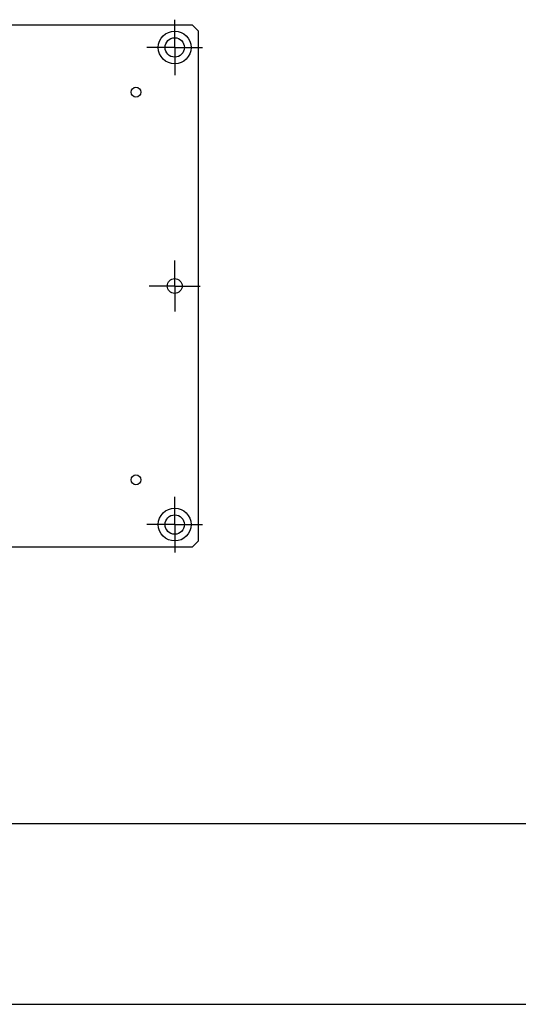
# Model space of a CAD drawing. Extents: x 0 to 2548, y 0 to 1800.
# Tile 13 of 41: x 1166 to 1334, y 0 to 330. Entities that reach past the tile are written whole.
import ezdxf

# ---------------------------------------------------------------- set-up
doc = ezdxf.new("R2010")
doc.units = 0
doc.header["$LTSCALE"] = 140.166667
doc.linetypes.add('CENTER', pattern=[0.6, 0.375, -0.075, 0.075, -0.075])
doc.layers.get('0').update_dxf_attribs({"linetype": 'CONTINUOUS'})
doc.layers.add('DEFAULT_1', color=7, linetype='CENTER')

msp = doc.modelspace()

# ---------------------------------------------------------------- linework, layer by layer
at = {"color": 7, "linetype": 'CONTINUOUS'}
for p, q in [((1224.3358, 328.373), (1022.3358, 328.373)), ((1226.3358, 326.373), (1224.3358, 328.373)), ((1226.3358, 155.373), (1226.3358, 326.373)), ((1224.3358, 153.373), (1226.3358, 155.373)), ((1022.3358, 153.373), (1224.3358, 153.373)), ((90.9091, 60.6061), (2512.1212, 60.6061)), ((0, 0), (2548.4848, 0))]:
    msp.add_line(p, q, dxfattribs=at)
for centre, radius in [((1218.3358, 320.873), 5.5), ((1218.3358, 320.873), 3.25), ((1205.3358, 305.873), 1.65), ((1218.3358, 240.873), 2.5), ((1205.3358, 175.873), 1.65), ((1218.3358, 160.873), 5.5), ((1218.3358, 160.873), 3.25)]:
    msp.add_circle(centre, radius, dxfattribs=at)
at = {"layer": 'DEFAULT_1', "color": 7, "linetype": 'CENTER'}
for p, q in [((1218.3358, 320.873), (1218.3358, 330.1836)), ((1218.3358, 320.873), (1209.0252, 320.873)), ((1218.3358, 320.873), (1227.6464, 320.873)), ((1218.3358, 320.873), (1218.3358, 311.5624)), ((1218.3358, 240.873), (1218.3358, 249.4336)), ((1218.3358, 240.873), (1209.7752, 240.873)), ((1218.3358, 240.873), (1226.8964, 240.873)), ((1218.3358, 240.873), (1218.3358, 232.3124)), ((1218.3358, 160.873), (1218.3358, 170.1836)), ((1218.3358, 160.873), (1209.0252, 160.873)), ((1218.3358, 160.873), (1227.6464, 160.873)), ((1218.3358, 160.873), (1218.3358, 151.5624))]:
    msp.add_line(p, q, dxfattribs=at)

doc.saveas('drawing.dxf')
